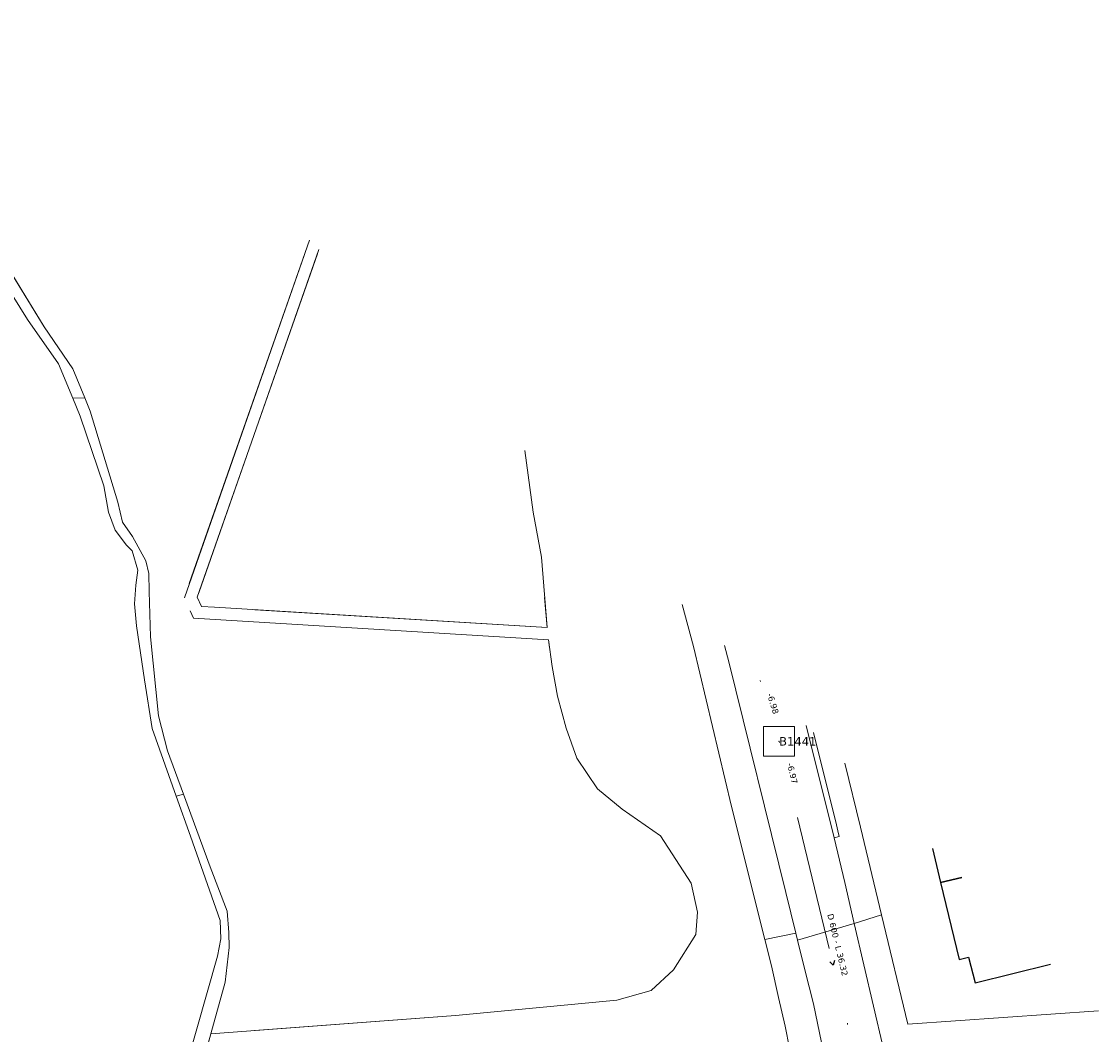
# Model space of a CAD drawing. Header units: metres. Extents: x 113074 to 114313, y 482627 to 483855.
# Tile 77 of 78: x 113975 to 114065, y 483240 to 483324. Entities that reach past the tile are written whole.
import ezdxf
from ezdxf.enums import TextEntityAlignment as Align

# ---------------------------------------------------------------- set-up
doc = ezdxf.new("R2010")
doc.units = ezdxf.units.M
doc.header["$MEASUREMENT"] = 0
doc.linetypes.add('DGN Style 2', pattern=[50.429501, 30.257701, -20.1718])
doc.linetypes.add('DGN Style 6', pattern=[30.473618, 0.016022, -6.408752, 11.215317, -6.408752, 0.016022, -6.408752])
for name, color, linetype, lineweight in [('BGT-Lijnen - BTD Groenvoorziening  gras- en kruidachtigen (v)', 94, 'Continuous', 13), ('BGT-Lijnen - OWT Oever_ slootkant (v)', 4, 'Continuous', 13), ('BGT-Lijnen - PND grondvlak pand (v_mv)', 1, 'Continuous', 13), ('BGT-Lijnen - WGD Inrit (v)', 7, 'Continuous', 13), ('BGT-Lijnen - WGD Rijbaan - Lokale weg (v)', 7, 'Continuous', 13), ('BGT-Lijnen - WGD Rijbaan - Lokale weg verkeersdrempel (v)', 7, 'Continuous', 13), ('BGT-Lijnen - WGD Voetpad (v)', 7, 'Continuous', 13), ('BGT-Lijnen - WTD Watervlakte  meer_ plas_ ven_ vijver (v)', 4, 'Continuous', 13), ('Riolering - BOBs', 7, 'Continuous', 13), ('Riolering - Gemengd riool', 7, 'Continuous', 13), ('Riolering - KNOOP_NUMMER', 7, 'Continuous', 13), ('Riolering - KNOOP_RIOOLPUT', 7, 'Continuous', 13), ('Riolering - Leidingtekst', 7, 'Continuous', 13), ('Riolering - Level 63', 7, 'Continuous', 13), ('Riolering - Stroomrichting', 7, 'Continuous', 13)]:
    doc.layers.add(name, color=color, linetype=linetype, lineweight=lineweight)
doc.styles.add('Style-Verdana', font='verdana.ttf')

# ---------------------------------------------------------------- blocks, each defined once
blk = doc.blocks.new('rioput')
at = {"layer": 'Riolering - Level 63', "linetype": 'Continuous', "lineweight": 13}
blk.add_3dface([(-1.293, 1.244), (1.292, 1.244), (1.292, -1.244), (-1.293, -1.244)], dxfattribs=at)

msp = doc.modelspace()

# ---------------------------------------------------------------- linework, layer by layer
at = {"layer": 'BGT-Lijnen - BTD Groenvoorziening  gras- en kruidachtigen (v)', "linetype": 'DGN Style 2', "lineweight": 13, "flags": 128}
for points in [[(113962.087, 483323.771), (113967.604, 483313.762), (113977.068, 483298.37)], [(113988.721, 483275.836), (113999.133, 483305.575)], [(113999.133, 483305.575), (113988.721, 483275.836), (113989.469, 483274.154)], [(113999.923, 483304.804), (113989.796, 483275.88)], [(113989.796, 483275.88), (113999.923, 483304.804)], [(113977.068, 483298.37), (113979.447, 483294.895), (113980.442, 483292.472)], [(113980.442, 483292.472), (113980.897, 483291.364), (113983.194, 483283.78)], [(114018.427, 483279.228), (114017.737, 483282.956), (114017.052, 483288.076)], [(114017.052, 483288.076), (114017.737, 483282.956), (114018.427, 483279.228)], [(113983.194, 483283.78), (113983.572, 483282.118), (113984.42, 483280.948)], [(113984.42, 483280.948), (113985.523, 483278.913), (113985.776, 483277.849)], [(113991.217, 483275.049), (114018.895, 483273.355), (114018.427, 483279.228)], [(114018.427, 483279.228), (114018.895, 483273.355), (113991.217, 483275.049)], [(113985.776, 483277.849), (113985.791, 483276.358), (113985.913, 483272.577)], [(114019.027, 483272.345), (113989.469, 483274.154), (113988.721, 483275.836)], [(113989.796, 483275.88), (113990.136, 483275.115), (113991.217, 483275.049)], [(113991.217, 483275.049), (113990.136, 483275.115), (113989.796, 483275.88)], [(114031.087, 483271.779), (114030.146, 483275.288)], [(113989.469, 483274.154), (114019.027, 483272.345), (114019.317, 483270.116)], [(113985.913, 483272.577), (113986.565, 483266.007), (113987.326, 483263.114)], [(114019.771, 483267.662), (114019.317, 483270.116), (114019.027, 483272.345)], [(114037.026, 483247.405), (114034.248, 483258.465), (114031.087, 483271.779)], [(114019.317, 483270.116), (114019.771, 483267.662), (114020.485, 483264.989)], [(114021.372, 483262.511), (114020.485, 483264.989), (114019.771, 483267.662)], [(114020.485, 483264.989), (114021.372, 483262.511), (114023.084, 483259.957)], [(113987.326, 483263.114), (113988.649, 483259.498), (113990.858, 483253.46)], [(114025.14, 483258.258), (114023.084, 483259.957), (114021.372, 483262.511)], [(114023.084, 483259.957), (114025.14, 483258.258), (114028.337, 483256.044)], [(114030.881, 483252.089), (114028.337, 483256.044), (114025.14, 483258.258)], [(114028.337, 483256.044), (114030.881, 483252.089), (114031.413, 483249.689)], [(113990.858, 483253.46), (113992.273, 483249.764), (113992.418, 483248.006)], [(114031.279, 483247.823), (114031.413, 483249.689), (114030.881, 483252.089)], [(114031.413, 483249.689), (114031.279, 483247.823), (114029.413, 483244.891)], [(113992.418, 483248.006), (113992.436, 483246.746), (113992.104, 483243.866)], [(114027.547, 483243.159), (114029.413, 483244.891), (114031.279, 483247.823)], [(114038.154, 483242.597), (114037.573, 483245.225), (114037.026, 483247.405)], [(114029.413, 483244.891), (114027.547, 483243.159), (114024.705, 483242.363)], [(113992.104, 483243.866), (113990.92, 483239.569), (114011.274, 483241.088)], [(114011.274, 483241.088), (114024.705, 483242.363), (114027.547, 483243.159)], [(114039.055, 483238.37), (114038.702, 483240.209), (114038.154, 483242.597)], [(114024.705, 483242.363), (114011.274, 483241.088), (113990.92, 483239.569)], [(113990.92, 483239.569), (113989.265, 483233.558), (113990.113, 483230.203)]]:
    msp.add_lwpolyline(points, dxfattribs=at)
at = {"layer": 'BGT-Lijnen - OWT Oever_ slootkant (v)', "linetype": 'Continuous', "lineweight": 13, "flags": 128}
for points in [[(113961.124, 483323.583), (113965.663, 483315.044), (113975.683, 483298.983)], [(113979.447, 483294.895), (113977.068, 483298.37), (113967.604, 483313.762)], [(113975.683, 483298.983), (113978.258, 483295.307), (113979.448, 483292.43)], [(113979.448, 483292.43), (113980.442, 483292.472), (113979.447, 483294.895)], [(113980.442, 483292.472), (113979.448, 483292.43), (113980.063, 483290.943)], [(113983.194, 483283.78), (113980.897, 483291.364), (113980.442, 483292.472)], [(113980.063, 483290.943), (113982.017, 483285.153), (113982.422, 483282.96)], [(113982.422, 483282.96), (113982.968, 483281.462), (113983.915, 483280.225)], [(113984.42, 483280.948), (113983.572, 483282.118), (113983.194, 483283.78)], [(113983.915, 483280.225), (113984.373, 483279.755), (113984.851, 483278.125)], [(113985.776, 483277.849), (113985.523, 483278.913), (113984.42, 483280.948)], [(113984.851, 483278.125), (113984.671, 483276.901), (113984.586, 483275.344)], [(113985.913, 483272.577), (113985.791, 483276.358), (113985.776, 483277.849)], [(113984.586, 483275.344), (113984.73, 483273.519), (113985.406, 483269.004)], [(113987.326, 483263.114), (113986.565, 483266.007), (113985.913, 483272.577)], [(113985.406, 483269.004), (113986.055, 483264.952), (113988.047, 483259.335)], [(113988.047, 483259.335), (113988.649, 483259.498), (113987.326, 483263.114)], [(113990.858, 483253.46), (113988.649, 483259.498), (113988.047, 483259.335)], [(113988.047, 483259.335), (113989.231, 483255.998), (113991.701, 483249.008)], [(113992.418, 483248.006), (113992.273, 483249.764), (113990.858, 483253.46)], [(113991.701, 483249.008), (113991.749, 483247.483), (113991.467, 483246.028)], [(113992.104, 483243.866), (113992.436, 483246.746), (113992.418, 483248.006)], [(113991.467, 483246.028), (113988.043, 483233.937), (113988.613, 483228.915)], [(113990.92, 483239.569), (113992.104, 483243.866)], [(113990.113, 483230.203), (113989.265, 483233.558), (113990.92, 483239.569)]]:
    msp.add_lwpolyline(points, dxfattribs=at)
at = {"layer": 'BGT-Lijnen - PND grondvlak pand (v_mv)', "linetype": 'Continuous', "lineweight": 25, "flags": 128}
for points in [[(114050.949, 483254.972), (114051.635, 483252.156)], [(114053.393, 483252.584), (114051.635, 483252.156), (114053.195, 483245.753)], [(114051.635, 483252.156), (114053.393, 483252.584)], [(114053.195, 483245.753), (114053.957, 483245.939), (114054.502, 483243.812)], [(114054.502, 483243.812), (114060.787, 483245.363)]]:
    msp.add_lwpolyline(points, dxfattribs=at)
at = {"layer": 'BGT-Lijnen - WGD Inrit (v)', "linetype": 'Continuous', "lineweight": 13, "flags": 128}
for points in [[(114040.458, 483265.217), (114042.769, 483255.864)], [(114043.085, 483256.457), (114042.964, 483256.945), (114041.069, 483264.621)], [(114042.769, 483255.864), (114043.206, 483255.97), (114043.085, 483256.457)]]:
    msp.add_lwpolyline(points, dxfattribs=at)
at = {"layer": 'BGT-Lijnen - WGD Rijbaan - Lokale weg (v)', "linetype": 'Continuous', "lineweight": 13, "flags": 128}
for points in [[(114033.654, 483271.862), (114034.005, 483270.507), (114038.75, 483251.312)], [(114043.659, 483252.146), (114042.769, 483255.864), (114040.458, 483265.217)], [(114039.726, 483247.363), (114044.452, 483248.757), (114043.659, 483252.146)], [(114038.75, 483251.312), (114039.582, 483247.947), (114039.726, 483247.363)]]:
    msp.add_lwpolyline(points, dxfattribs=at)
at = {"layer": 'BGT-Lijnen - WGD Rijbaan - Lokale weg verkeersdrempel (v)', "linetype": 'Continuous', "lineweight": 13, "flags": 128}
for points in [[(114044.452, 483248.757), (114039.726, 483247.363), (114040.335, 483244.902)], [(114047.46, 483236.31), (114046.87, 483238.431), (114044.452, 483248.757)], [(114040.335, 483244.902), (114041.051, 483242.068), (114041.716, 483238.859)]]:
    msp.add_lwpolyline(points, dxfattribs=at)
at = {"layer": 'BGT-Lijnen - WGD Voetpad (v)', "linetype": 'Continuous', "lineweight": 13, "flags": 128}
for points in [[(114030.146, 483275.288), (114031.087, 483271.779)], [(114031.087, 483271.779), (114034.248, 483258.465), (114037.026, 483247.405)], [(114038.75, 483251.312), (114034.005, 483270.507), (114033.654, 483271.862)], [(114041.069, 483264.621), (114042.964, 483256.945), (114043.085, 483256.457)], [(114044.979, 483256.759), (114043.669, 483262.081)], [(114043.085, 483256.457), (114043.206, 483255.97), (114042.769, 483255.864)], [(114044.452, 483248.757), (114046.723, 483249.468), (114044.979, 483256.759)], [(114042.769, 483255.864), (114043.659, 483252.146), (114044.452, 483248.757)], [(114037.026, 483247.405), (114039.582, 483247.947), (114038.75, 483251.312)], [(114048.903, 483240.359), (114046.723, 483249.468), (114044.452, 483248.757)], [(114044.452, 483248.757), (114046.87, 483238.431), (114047.46, 483236.31)], [(114039.582, 483247.947), (114037.026, 483247.405), (114037.573, 483245.225)], [(114040.335, 483244.902), (114039.726, 483247.363), (114039.582, 483247.947)], [(114037.573, 483245.225), (114038.154, 483242.597), (114038.702, 483240.209)], [(114041.716, 483238.859), (114041.051, 483242.068), (114040.335, 483244.902)], [(114064.77, 483241.474), (114048.903, 483240.359)], [(114038.702, 483240.209), (114039.055, 483238.37), (114039.133, 483237)]]:
    msp.add_lwpolyline(points, dxfattribs=at)
at = {"layer": 'BGT-Lijnen - WTD Watervlakte  meer_ plas_ ven_ vijver (v)', "linetype": 'Continuous', "lineweight": 13, "flags": 128}
for points in [[(113975.683, 483298.983), (113965.663, 483315.044), (113961.124, 483323.583)], [(113979.448, 483292.43), (113978.258, 483295.307), (113975.683, 483298.983)], [(113982.017, 483285.153), (113980.063, 483290.943), (113979.448, 483292.43)], [(113982.968, 483281.462), (113982.422, 483282.96), (113982.017, 483285.153)], [(113984.373, 483279.755), (113983.915, 483280.225), (113982.968, 483281.462)], [(113984.671, 483276.901), (113984.851, 483278.125), (113984.373, 483279.755)], [(113984.73, 483273.519), (113984.586, 483275.344), (113984.671, 483276.901)], [(113986.055, 483264.952), (113985.406, 483269.004), (113984.73, 483273.519)], [(113989.231, 483255.998), (113988.047, 483259.335), (113986.055, 483264.952)], [(113991.749, 483247.483), (113991.701, 483249.008), (113989.231, 483255.998)], [(113988.043, 483233.937), (113991.467, 483246.028), (113991.749, 483247.483)]]:
    msp.add_lwpolyline(points, dxfattribs=at)
at = {"layer": 'Riolering - Gemengd riool', "color": 94, "linetype": 'DGN Style 6', "lineweight": 13, "flags": 128}
for points in [[(114036.624, 483268.962), (114038.2, 483263.9)], [(114038.2, 483263.9), (114046.75, 483228.6)]]:
    msp.add_lwpolyline(points, dxfattribs=at)
at = {"layer": 'Riolering - KNOOP_RIOOLPUT', "color": 7, "linetype": 'Continuous', "lineweight": 13}
msp.add_point((114038.2, 483263.9), dxfattribs=at)
at = {"layer": 'Riolering - Stroomrichting', "color": 30, "linetype": 'Continuous', "lineweight": 25, "flags": 128}
for points in [[(114042.434, 483245.568), (114042.71, 483245.278)], [(114042.823, 483245.662), (114042.71, 483245.278)]]:
    msp.add_lwpolyline(points, dxfattribs=at)

# ---------------------------------------------------------------- block references
at = {"layer": 'Riolering - Level 63', "linetype": 'Continuous', "lineweight": 13}
msp.add_blockref('rioput', (114038.2, 483263.9), dxfattribs=at)

# ---------------------------------------------------------------- texts
at = {"layer": 'Riolering - BOBs', "color": 7, "linetype": 'Continuous', "lineweight": 13, "style": 'Style-Verdana'}
for s, rotation, p in [('-6.98', 287.30703, (114037.454, 483266.967)), ('-6.97', 283.62278, (114039.065, 483261.178))]:
    msp.add_text(s, height=0.5, rotation=rotation, dxfattribs=at).set_placement(p, align=Align.CENTER)
at = {"layer": 'Riolering - KNOOP_NUMMER', "color": 7, "linetype": 'Continuous', "lineweight": 13, "style": 'Style-Verdana'}
msp.add_text('B1441', height=0.7, dxfattribs=at).set_placement((114038.2, 483263.9), align=Align.MIDDLE_LEFT)
at = {"layer": 'Riolering - Leidingtekst', "color": 7, "linetype": 'Continuous', "lineweight": 13, "style": 'Style-Verdana'}
msp.add_text('D 600 - L 36.32', height=0.5, rotation=283.61538, dxfattribs=at).set_placement((114042.828, 483246.915), align=Align.CENTER)

doc.saveas('drawing.dxf')
